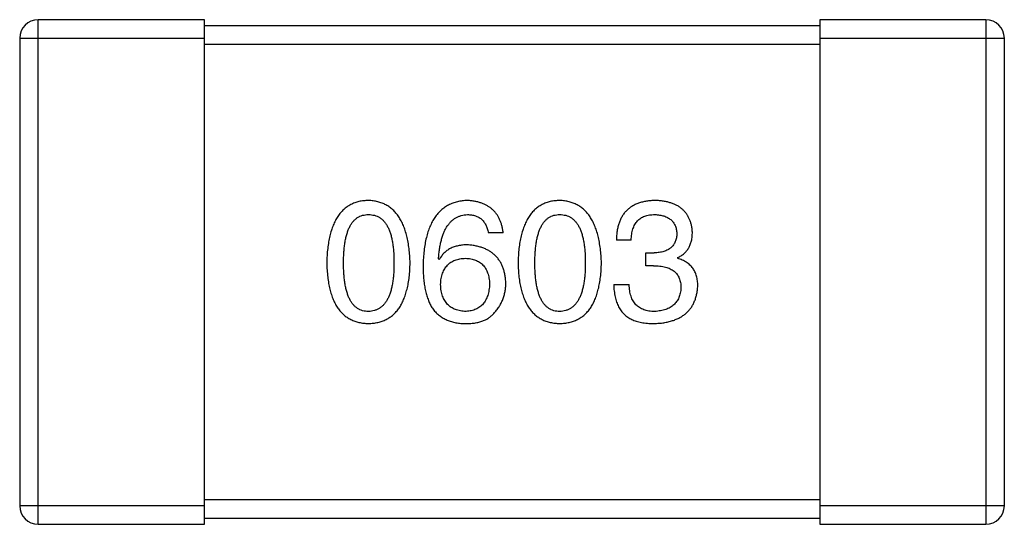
# Model space of a CAD drawing. Header units: millimetres. Extents: x 134 to 283, y 142 to 332.
# Tile 134 of 145: x 207.961 to 209.561, y 304.519 to 305.339. Entities that reach past the tile are written whole.
import ezdxf

# ---------------------------------------------------------------- set-up
doc = ezdxf.new("R2010")
doc.units = ezdxf.units.MM
doc.header["$LTSCALE"] = 0.1
doc.layers.get('0').update_dxf_attribs({"linetype": 'CONTINUOUS'})

msp = doc.modelspace()

# ---------------------------------------------------------------- linework, layer by layer
at = {"color": 7, "linetype": 'Continuous'}
for p, q in [((207.9915, 304.5194), (207.9915, 305.3394)), ((208.2615, 305.3394), (207.9915, 305.3394)), ((208.2615, 304.5194), (208.2615, 305.3394)), ((209.2615, 305.3294), (208.2615, 305.3294)), ((209.2615, 305.3394), (209.2615, 304.5194)), ((209.5315, 305.3394), (209.2615, 305.3394)), ((209.5315, 305.3394), (209.5315, 304.5194)), ((207.9615, 305.3094), (207.9615, 304.5494)), ((207.9615, 305.3094), (208.2615, 305.3094)), ((208.2615, 305.2994), (209.2615, 305.2994)), ((209.2615, 305.3094), (209.5615, 305.3094)), ((209.5615, 304.5494), (209.5615, 305.3094)), ((208.747, 304.9932), (208.723, 304.9932)), ((208.9551, 304.9812), (208.9311, 304.9812)), ((208.9792, 304.9396), (208.9792, 304.9604)), ((208.9792, 304.9604), (208.9923, 304.9604)), ((208.6432, 304.9495), (208.6421, 304.9506)), ((209.0306, 304.9528), (209.0306, 304.9517)), ((208.9912, 304.9396), (208.9792, 304.9396)), ((208.9267, 304.909), (208.9519, 304.909)), ((208.2615, 304.5494), (207.9615, 304.5494)), ((209.2615, 304.5594), (208.2615, 304.5594)), ((209.5615, 304.5494), (209.2615, 304.5494)), ((208.2615, 304.5294), (209.2615, 304.5294)), ((207.9915, 304.5194), (208.2615, 304.5194)), ((209.2615, 304.5194), (209.5315, 304.5194))]:
    msp.add_line(p, q, dxfattribs=at)
for centre, start, end in [((207.9915, 305.3094), 90, 180), ((209.5315, 305.3094), 0, 90), ((207.9915, 304.5494), 180, 270), ((209.5315, 304.5494), 270, 0)]:
    msp.add_arc(centre, 0.03, start, end, dxfattribs=at)
for points, knots in [([(208.5282, 305.0456), (208.5255, 305.0455), (208.5204, 305.0453), (208.5128, 305.044), (208.5058, 305.0419), (208.4993, 305.039), (208.4933, 305.0354), (208.4878, 305.0309), (208.4828, 305.0257), (208.4783, 305.0197), (208.4743, 305.0129), (208.4708, 305.0053), (208.4678, 304.997), (208.4653, 304.9879), (208.4633, 304.978), (208.4618, 304.9674), (208.4608, 304.956), (208.4606, 304.9481), (208.4604, 304.944)], [0, 0, 0, 0, 0.057911, 0.113262, 0.165956, 0.217443, 0.268511, 0.319665, 0.372, 0.426129, 0.483365, 0.543779, 0.607756, 0.676562, 0.749704, 0.827713, 0.911177, 1, 1, 1, 1]), ([(208.5959, 304.944), (208.5958, 304.948), (208.5954, 304.9558), (208.5943, 304.9671), (208.5927, 304.9777), (208.5906, 304.9875), (208.5881, 304.9965), (208.5851, 305.0048), (208.5816, 305.0123), (208.5775, 305.0191), (208.573, 305.0251), (208.5681, 305.0304), (208.5626, 305.0349), (208.5567, 305.0386), (208.5502, 305.0415), (208.5433, 305.0437), (208.5359, 305.0452), (208.5308, 305.0455), (208.5282, 305.0456)], [0, 0, 0, 0, 0.088475, 0.171606, 0.249595, 0.322626, 0.391327, 0.455765, 0.516374, 0.573675, 0.628522, 0.681161, 0.732559, 0.783563, 0.83504, 0.887639, 0.942585, 1, 1, 1, 1]), ([(208.6891, 305.0456), (208.6863, 305.0455), (208.6807, 305.0451), (208.6727, 305.0437), (208.6653, 305.0414), (208.6583, 305.0383), (208.6519, 305.0345), (208.646, 305.0298), (208.6407, 305.0243), (208.6359, 305.018), (208.6316, 305.011), (208.6279, 305.0031), (208.6247, 304.9945), (208.6221, 304.985), (208.62, 304.9748), (208.6185, 304.9638), (208.6173, 304.952), (208.6171, 304.9438), (208.617, 304.9396)], [0, 0, 0, 0, 0.058957, 0.115262, 0.16907, 0.221312, 0.273147, 0.324961, 0.377649, 0.432026, 0.488925, 0.549039, 0.612912, 0.680653, 0.753056, 0.830314, 0.912483, 1, 1, 1, 1]), ([(208.747, 304.9932), (208.7468, 304.9952), (208.7463, 304.9991), (208.745, 305.0047), (208.7434, 305.01), (208.7414, 305.0149), (208.7391, 305.0195), (208.7364, 305.0236), (208.7333, 305.0275), (208.7299, 305.031), (208.726, 305.0341), (208.7218, 305.0368), (208.7173, 305.0392), (208.7123, 305.0412), (208.707, 305.0429), (208.7014, 305.0442), (208.6954, 305.0451), (208.6912, 305.0455), (208.6891, 305.0456)], [0, 0, 0, 0, 0.06947, 0.136096, 0.199592, 0.260665, 0.319672, 0.377156, 0.433415, 0.489984, 0.546535, 0.604276, 0.663499, 0.725182, 0.788953, 0.855683, 0.926216, 1, 1, 1, 1]), ([(208.8391, 305.0456), (208.8364, 305.0455), (208.8312, 305.0453), (208.8237, 305.044), (208.8167, 305.0419), (208.8102, 305.039), (208.8041, 305.0354), (208.7986, 305.0309), (208.7936, 305.0257), (208.7892, 305.0197), (208.7851, 305.0129), (208.7817, 305.0053), (208.7787, 304.997), (208.7762, 304.9879), (208.7742, 304.978), (208.7727, 304.9674), (208.7717, 304.956), (208.7714, 304.9481), (208.7713, 304.944)], [0, 0, 0, 0, 0.057911, 0.113262, 0.165956, 0.217443, 0.268511, 0.319665, 0.372, 0.426129, 0.483365, 0.543779, 0.607756, 0.676562, 0.749704, 0.827713, 0.911177, 1, 1, 1, 1]), ([(208.9068, 304.944), (208.9066, 304.948), (208.9063, 304.9558), (208.9052, 304.9671), (208.9035, 304.9777), (208.9015, 304.9875), (208.899, 304.9965), (208.8959, 305.0048), (208.8924, 305.0123), (208.8884, 305.0191), (208.8839, 305.0251), (208.8789, 305.0304), (208.8735, 305.0349), (208.8675, 305.0386), (208.8611, 305.0415), (208.8542, 305.0437), (208.8468, 305.0452), (208.8417, 305.0455), (208.8391, 305.0456)], [0, 0, 0, 0, 0.088475, 0.171606, 0.249595, 0.322626, 0.391327, 0.455765, 0.516374, 0.573675, 0.628522, 0.681161, 0.732559, 0.783563, 0.83504, 0.887639, 0.942585, 1, 1, 1, 1]), ([(208.9945, 305.0456), (208.992, 305.0456), (208.9871, 305.0454), (208.98, 305.0445), (208.9734, 305.0432), (208.9672, 305.0413), (208.9615, 305.039), (208.9564, 305.0362), (208.9516, 305.0329), (208.9474, 305.029), (208.9436, 305.0248), (208.9404, 305.02), (208.9377, 305.0147), (208.9353, 305.0089), (208.9335, 305.0026), (208.9322, 304.9959), (208.9313, 304.9887), (208.9312, 304.9837), (208.9311, 304.9812)], [0, 0, 0, 0, 0.073232, 0.142595, 0.207997, 0.270074, 0.329156, 0.386529, 0.441846, 0.496976, 0.551877, 0.607941, 0.665637, 0.725446, 0.788542, 0.855101, 0.925196, 1, 1, 1, 1]), ([(209.0546, 304.9943), (209.0544, 304.9963), (209.0541, 305.0002), (209.053, 305.0058), (209.0516, 305.011), (209.0497, 305.0159), (209.0474, 305.0204), (209.0447, 305.0246), (209.0415, 305.0284), (209.038, 305.0318), (209.034, 305.0349), (209.0295, 305.0375), (209.0247, 305.0398), (209.0195, 305.0417), (209.0138, 305.0433), (209.0077, 305.0444), (209.0013, 305.0453), (208.9968, 305.0455), (208.9945, 305.0456)], [0, 0, 0, 0, 0.067521, 0.132139, 0.193339, 0.252064, 0.309083, 0.364848, 0.420021, 0.475612, 0.532002, 0.589602, 0.649896, 0.712634, 0.778603, 0.848416, 0.922155, 1, 1, 1, 1]), ([(208.4877, 304.944), (208.4878, 304.9472), (208.4878, 304.9533), (208.4883, 304.9623), (208.4891, 304.9706), (208.4901, 304.9783), (208.4916, 304.9853), (208.4933, 304.9918), (208.4953, 304.9977), (208.4977, 305.0029), (208.5004, 305.0076), (208.5034, 305.0117), (208.5068, 305.0151), (208.5104, 305.0179), (208.5144, 305.0201), (208.5187, 305.0216), (208.5234, 305.0225), (208.5265, 305.0226), (208.5282, 305.0227)], [0, 0, 0, 0, 0.096452, 0.187278, 0.271765, 0.350519, 0.423437, 0.491321, 0.554011, 0.612224, 0.666281, 0.717003, 0.764884, 0.811423, 0.856783, 0.902993, 0.950236, 1, 1, 1, 1]), ([(208.5282, 305.0227), (208.5299, 305.0226), (208.5331, 305.0225), (208.5379, 305.0216), (208.5423, 305.0201), (208.5464, 305.0179), (208.5502, 305.0151), (208.5536, 305.0117), (208.5567, 305.0076), (208.5595, 305.003), (208.5619, 304.9977), (208.564, 304.9918), (208.5658, 304.9854), (208.5672, 304.9783), (208.5683, 304.9706), (208.5691, 304.9623), (208.5696, 304.9533), (208.5697, 304.9472), (208.5697, 304.944)], [0, 0, 0, 0, 0.050604, 0.098688, 0.145699, 0.191791, 0.238625, 0.286717, 0.337546, 0.391814, 0.449755, 0.512106, 0.579685, 0.652048, 0.730262, 0.814146, 0.904281, 1, 1, 1, 1]), ([(208.6421, 304.9506), (208.6423, 304.9534), (208.6427, 304.9589), (208.6437, 304.9668), (208.645, 304.9743), (208.6466, 304.9812), (208.6484, 304.9876), (208.6506, 304.9934), (208.6531, 304.9988), (208.6559, 305.0036), (208.659, 305.0078), (208.6624, 305.0116), (208.6661, 305.0148), (208.6701, 305.0174), (208.6744, 305.0196), (208.6791, 305.0212), (208.684, 305.0223), (208.6873, 305.0226), (208.6891, 305.0227)], [0, 0, 0, 0, 0.089218, 0.173709, 0.252753, 0.326963, 0.397099, 0.462534, 0.524018, 0.582178, 0.637235, 0.689955, 0.741228, 0.791618, 0.841661, 0.892925, 0.945259, 1, 1, 1, 1]), ([(208.6891, 305.0227), (208.6913, 305.0226), (208.6957, 305.0225), (208.7018, 305.021), (208.7072, 305.0187), (208.7119, 305.0155), (208.7158, 305.0112), (208.719, 305.006), (208.7215, 304.9999), (208.7224, 304.9955), (208.723, 304.9932)], [0, 0, 0, 0, 0.136586, 0.261496, 0.378089, 0.490612, 0.605522, 0.725767, 0.8561, 1, 1, 1, 1]), ([(208.7986, 304.944), (208.7986, 304.9472), (208.7987, 304.9533), (208.7992, 304.9623), (208.8, 304.9706), (208.801, 304.9783), (208.8025, 304.9853), (208.8041, 304.9918), (208.8062, 304.9977), (208.8086, 305.0029), (208.8113, 305.0076), (208.8143, 305.0117), (208.8176, 305.0151), (208.8213, 305.0179), (208.8253, 305.0201), (208.8296, 305.0216), (208.8342, 305.0225), (208.8374, 305.0226), (208.8391, 305.0227)], [0, 0, 0, 0, 0.096452, 0.187278, 0.271765, 0.350519, 0.423437, 0.491321, 0.554011, 0.612224, 0.666281, 0.717003, 0.764884, 0.811423, 0.856783, 0.902993, 0.950236, 1, 1, 1, 1]), ([(208.8391, 305.0227), (208.8407, 305.0226), (208.844, 305.0225), (208.8488, 305.0216), (208.8532, 305.0201), (208.8573, 305.0179), (208.861, 305.0151), (208.8645, 305.0117), (208.8676, 305.0076), (208.8704, 305.003), (208.8728, 304.9977), (208.8749, 304.9918), (208.8766, 304.9854), (208.8781, 304.9783), (208.8792, 304.9706), (208.88, 304.9623), (208.8805, 304.9533), (208.8806, 304.9472), (208.8806, 304.944)], [0, 0, 0, 0, 0.050604, 0.098688, 0.145699, 0.191791, 0.238625, 0.286717, 0.337546, 0.391814, 0.449755, 0.512106, 0.579685, 0.652048, 0.730262, 0.814146, 0.904281, 1, 1, 1, 1]), ([(208.9551, 304.9812), (208.9552, 304.9828), (208.9553, 304.9861), (208.9559, 304.9908), (208.9567, 304.9952), (208.9579, 304.9993), (208.9593, 305.003), (208.961, 305.0064), (208.9629, 305.0096), (208.9652, 305.0124), (208.9677, 305.0148), (208.9706, 305.0169), (208.9737, 305.0187), (208.9771, 305.0202), (208.9808, 305.0213), (208.9847, 305.0221), (208.989, 305.0226), (208.9919, 305.0227), (208.9934, 305.0227)], [0, 0, 0, 0, 0.078134, 0.15164, 0.221358, 0.286689, 0.348614, 0.407697, 0.464247, 0.520153, 0.574432, 0.629291, 0.684538, 0.742032, 0.801329, 0.863637, 0.930123, 1, 1, 1, 1]), ([(208.9934, 305.0227), (208.9948, 305.0226), (208.9974, 305.0225), (209.0013, 305.022), (209.0049, 305.0213), (209.0083, 305.0205), (209.0115, 305.0193), (209.0143, 305.0179), (209.017, 305.0164), (209.0194, 305.0146), (209.0215, 305.0125), (209.0234, 305.0102), (209.0251, 305.0078), (209.0264, 305.0051), (209.0276, 305.0021), (209.0285, 304.999), (209.0291, 304.9956), (209.0293, 304.9933), (209.0295, 304.9921)], [0, 0, 0, 0, 0.078051, 0.151197, 0.220412, 0.286742, 0.34933, 0.409464, 0.467368, 0.52298, 0.578639, 0.633998, 0.690142, 0.746855, 0.805868, 0.867776, 0.932345, 1, 1, 1, 1]), ([(209.0295, 304.9921), (209.0294, 304.9909), (209.0292, 304.9884), (209.0287, 304.9849), (209.0279, 304.9817), (209.0268, 304.9787), (209.0254, 304.9759), (209.0238, 304.9733), (209.0219, 304.9709), (209.0196, 304.9688), (209.0172, 304.9669), (209.0144, 304.9653), (209.0114, 304.9639), (209.0081, 304.9627), (209.0045, 304.9618), (209.0007, 304.9611), (208.9966, 304.9606), (208.9938, 304.9605), (208.9923, 304.9604)], [0, 0, 0, 0, 0.067741, 0.131599, 0.192143, 0.249977, 0.306453, 0.361639, 0.416449, 0.471489, 0.527582, 0.584873, 0.644974, 0.70814, 0.77492, 0.845909, 0.920585, 1, 1, 1, 1]), ([(209.0306, 304.9528), (209.0325, 304.9537), (209.0362, 304.9556), (209.0412, 304.9593), (209.0453, 304.9636), (209.0488, 304.9686), (209.0514, 304.9741), (209.0533, 304.9803), (209.0544, 304.9871), (209.0545, 304.9918), (209.0546, 304.9943)], [0, 0, 0, 0, 0.125227, 0.244792, 0.361427, 0.478215, 0.59667, 0.722058, 0.856314, 1, 1, 1, 1]), ([(208.6891, 304.9735), (208.6864, 304.9735), (208.6814, 304.9733), (208.674, 304.9722), (208.6673, 304.9703), (208.6612, 304.9677), (208.6557, 304.9643), (208.6508, 304.9601), (208.6466, 304.9551), (208.6443, 304.9514), (208.6432, 304.9495)], [0, 0, 0, 0, 0.144617, 0.279572, 0.40596, 0.526097, 0.64389, 0.760003, 0.877724, 1, 1, 1, 1]), ([(208.7514, 304.9112), (208.7513, 304.9136), (208.751, 304.9181), (208.75, 304.9248), (208.7486, 304.931), (208.7468, 304.9368), (208.7445, 304.9422), (208.7417, 304.9471), (208.7385, 304.9517), (208.7348, 304.9558), (208.7306, 304.9595), (208.726, 304.9628), (208.721, 304.9656), (208.7155, 304.9681), (208.7095, 304.9701), (208.7031, 304.9717), (208.6963, 304.9729), (208.6915, 304.9733), (208.6891, 304.9735)], [0, 0, 0, 0, 0.071527, 0.139094, 0.20346, 0.264939, 0.323904, 0.381383, 0.437591, 0.493343, 0.549401, 0.606085, 0.664838, 0.725424, 0.788712, 0.855452, 0.925772, 1, 1, 1, 1]), ([(208.6454, 304.909), (208.6455, 304.9107), (208.6457, 304.914), (208.6464, 304.9187), (208.6474, 304.9231), (208.6486, 304.9272), (208.6502, 304.931), (208.652, 304.9345), (208.6541, 304.9377), (208.6565, 304.9405), (208.6592, 304.943), (208.6622, 304.9452), (208.6654, 304.9471), (208.669, 304.9486), (208.6728, 304.9499), (208.6769, 304.9508), (208.6812, 304.9515), (208.6843, 304.9516), (208.6858, 304.9517)], [0, 0, 0, 0, 0.076072, 0.148369, 0.216753, 0.281358, 0.342792, 0.401604, 0.458929, 0.514444, 0.569818, 0.625343, 0.681554, 0.739608, 0.800134, 0.863477, 0.929547, 1, 1, 1, 1]), ([(208.6858, 304.9517), (208.6873, 304.9516), (208.6902, 304.9515), (208.6945, 304.9508), (208.6985, 304.95), (208.7022, 304.9487), (208.7056, 304.9472), (208.7088, 304.9454), (208.7117, 304.9432), (208.7143, 304.9408), (208.7166, 304.938), (208.7187, 304.9349), (208.7204, 304.9315), (208.722, 304.9278), (208.7231, 304.9238), (208.7241, 304.9196), (208.7248, 304.9149), (208.725, 304.9118), (208.7251, 304.9101)], [0, 0, 0, 0, 0.069884, 0.136529, 0.199638, 0.259844, 0.317774, 0.374356, 0.430026, 0.485148, 0.5409, 0.597889, 0.657472, 0.718614, 0.783613, 0.85129, 0.923712, 1, 1, 1, 1]), ([(209.0633, 304.9068), (209.0633, 304.9083), (209.0633, 304.9111), (209.0628, 304.9151), (209.0623, 304.919), (209.0613, 304.9227), (209.0602, 304.9262), (209.0588, 304.9295), (209.0571, 304.9327), (209.0552, 304.9356), (209.053, 304.9383), (209.0506, 304.9408), (209.0478, 304.9431), (209.0449, 304.9452), (209.0417, 304.9471), (209.0382, 304.9489), (209.0345, 304.9504), (209.0319, 304.9512), (209.0306, 304.9517)], [0, 0, 0, 0, 0.071215, 0.138707, 0.20396, 0.266995, 0.327734, 0.387609, 0.445602, 0.503345, 0.561136, 0.618597, 0.677672, 0.738255, 0.799989, 0.863961, 0.930555, 1, 1, 1, 1]), ([(208.4604, 304.944), (208.4606, 304.9401), (208.4608, 304.9325), (208.4619, 304.9214), (208.4633, 304.9111), (208.4653, 304.9016), (208.4678, 304.8927), (208.4708, 304.8847), (208.4743, 304.8774), (208.4783, 304.8708), (208.4828, 304.8649), (208.4878, 304.8599), (208.4933, 304.8556), (208.4993, 304.8521), (208.5059, 304.8493), (208.5129, 304.8473), (208.5204, 304.846), (208.5255, 304.8458), (208.5282, 304.8456)], [0, 0, 0, 0, 0.087693, 0.170223, 0.247496, 0.319826, 0.387768, 0.451403, 0.511459, 0.568358, 0.622671, 0.675251, 0.726739, 0.778422, 0.830759, 0.884394, 0.940865, 1, 1, 1, 1]), ([(208.5282, 304.8653), (208.5265, 304.8654), (208.5234, 304.8655), (208.5187, 304.8664), (208.5144, 304.8679), (208.5104, 304.8702), (208.5067, 304.873), (208.5034, 304.8764), (208.5004, 304.8804), (208.4977, 304.8851), (208.4953, 304.8903), (208.4933, 304.8962), (208.4916, 304.9027), (208.4901, 304.9097), (208.4891, 304.9174), (208.4883, 304.9258), (208.4878, 304.9347), (208.4878, 304.9408), (208.4877, 304.944)], [0, 0, 0, 0, 0.049766, 0.097012, 0.143225, 0.188786, 0.235079, 0.282962, 0.333687, 0.387747, 0.445963, 0.508657, 0.576545, 0.649868, 0.72822, 0.812712, 0.903543, 1, 1, 1, 1]), ([(208.5282, 304.8456), (208.5308, 304.8458), (208.536, 304.846), (208.5435, 304.8473), (208.5505, 304.8493), (208.557, 304.8521), (208.5631, 304.8556), (208.5686, 304.8599), (208.5736, 304.865), (208.5781, 304.8708), (208.5821, 304.8774), (208.5856, 304.8847), (208.5885, 304.8927), (208.591, 304.9016), (208.5931, 304.9111), (208.5945, 304.9214), (208.5955, 304.9325), (208.5958, 304.9401), (208.5959, 304.944)], [0, 0, 0, 0, 0.059134, 0.115603, 0.169236, 0.221572, 0.273254, 0.32474, 0.377319, 0.431815, 0.488555, 0.548609, 0.612242, 0.680182, 0.75251, 0.829782, 0.91231, 1, 1, 1, 1]), ([(208.5697, 304.944), (208.5697, 304.9409), (208.5696, 304.9348), (208.5691, 304.926), (208.5683, 304.9178), (208.5672, 304.9102), (208.5658, 304.9031), (208.564, 304.8967), (208.5619, 304.8908), (208.5595, 304.8856), (208.5567, 304.8809), (208.5536, 304.8769), (208.5502, 304.8734), (208.5464, 304.8706), (208.5423, 304.8683), (208.5379, 304.8667), (208.5331, 304.8656), (208.5299, 304.8654), (208.5282, 304.8653)], [0, 0, 0, 0, 0.094834, 0.184067, 0.267029, 0.344713, 0.417334, 0.484367, 0.546941, 0.604717, 0.65953, 0.710539, 0.759381, 0.806382, 0.853027, 0.900623, 0.949121, 1, 1, 1, 1]), ([(208.617, 304.9396), (208.617, 304.9361), (208.617, 304.9292), (208.6178, 304.9192), (208.6188, 304.9098), (208.6204, 304.901), (208.6224, 304.8928), (208.6248, 304.8852), (208.6277, 304.8782), (208.63, 304.874), (208.6312, 304.8719)], [0, 0, 0, 0, 0.151498, 0.29521, 0.430242, 0.557137, 0.677306, 0.790845, 0.898111, 1, 1, 1, 1]), ([(208.7713, 304.944), (208.7714, 304.9401), (208.7717, 304.9325), (208.7727, 304.9214), (208.7742, 304.9111), (208.7762, 304.9016), (208.7787, 304.8927), (208.7817, 304.8847), (208.7851, 304.8774), (208.7892, 304.8708), (208.7936, 304.8649), (208.7986, 304.8599), (208.8042, 304.8556), (208.8102, 304.8521), (208.8167, 304.8493), (208.8237, 304.8473), (208.8312, 304.846), (208.8364, 304.8458), (208.8391, 304.8456)], [0, 0, 0, 0, 0.087693, 0.170223, 0.247496, 0.319826, 0.387768, 0.451403, 0.511459, 0.568358, 0.622671, 0.675251, 0.726739, 0.778422, 0.830759, 0.884394, 0.940865, 1, 1, 1, 1]), ([(208.8391, 304.8653), (208.8374, 304.8654), (208.8342, 304.8655), (208.8296, 304.8664), (208.8253, 304.8679), (208.8213, 304.8702), (208.8176, 304.873), (208.8143, 304.8764), (208.8113, 304.8804), (208.8086, 304.8851), (208.8062, 304.8903), (208.8041, 304.8962), (208.8025, 304.9027), (208.801, 304.9097), (208.7999, 304.9174), (208.7992, 304.9258), (208.7987, 304.9347), (208.7986, 304.9408), (208.7986, 304.944)], [0, 0, 0, 0, 0.049766, 0.097012, 0.143225, 0.188786, 0.235079, 0.282962, 0.333687, 0.387747, 0.445963, 0.508657, 0.576545, 0.649868, 0.72822, 0.812712, 0.903543, 1, 1, 1, 1]), ([(208.8391, 304.8456), (208.8417, 304.8458), (208.8469, 304.846), (208.8544, 304.8473), (208.8614, 304.8493), (208.8679, 304.8521), (208.8739, 304.8556), (208.8795, 304.8599), (208.8845, 304.865), (208.889, 304.8708), (208.893, 304.8774), (208.8964, 304.8847), (208.8994, 304.8927), (208.9019, 304.9016), (208.9039, 304.9111), (208.9054, 304.9214), (208.9064, 304.9325), (208.9067, 304.9401), (208.9068, 304.944)], [0, 0, 0, 0, 0.059134, 0.115603, 0.169236, 0.221572, 0.273254, 0.32474, 0.377319, 0.431815, 0.488555, 0.548609, 0.612242, 0.680182, 0.75251, 0.829782, 0.91231, 1, 1, 1, 1]), ([(208.8806, 304.944), (208.8806, 304.9409), (208.8805, 304.9348), (208.88, 304.926), (208.8792, 304.9178), (208.8781, 304.9102), (208.8767, 304.9031), (208.8749, 304.8967), (208.8728, 304.8908), (208.8703, 304.8856), (208.8676, 304.8809), (208.8645, 304.8769), (208.8611, 304.8734), (208.8573, 304.8706), (208.8532, 304.8683), (208.8488, 304.8667), (208.844, 304.8656), (208.8407, 304.8654), (208.8391, 304.8653)], [0, 0, 0, 0, 0.094834, 0.184067, 0.267029, 0.344713, 0.417334, 0.484367, 0.546941, 0.604717, 0.65953, 0.710539, 0.759381, 0.806382, 0.853027, 0.900623, 0.949121, 1, 1, 1, 1]), ([(208.9912, 304.9396), (208.993, 304.9396), (208.9965, 304.9396), (209.0016, 304.9391), (209.0063, 304.9385), (209.0107, 304.9374), (209.0148, 304.9362), (209.0185, 304.9347), (209.0218, 304.9328), (209.0248, 304.9307), (209.0275, 304.9283), (209.0298, 304.9256), (209.0317, 304.9226), (209.0333, 304.9193), (209.0345, 304.9158), (209.0354, 304.912), (209.0359, 304.9079), (209.036, 304.905), (209.036, 304.9036)], [0, 0, 0, 0, 0.082495, 0.159728, 0.232496, 0.300725, 0.365163, 0.425859, 0.483728, 0.538892, 0.592921, 0.646195, 0.699968, 0.754746, 0.811387, 0.870806, 0.933482, 1, 1, 1, 1]), ([(208.6869, 304.8653), (208.6853, 304.8654), (208.6822, 304.8655), (208.6777, 304.8662), (208.6735, 304.8671), (208.6696, 304.8684), (208.6659, 304.87), (208.6626, 304.8719), (208.6595, 304.8741), (208.6568, 304.8768), (208.6543, 304.8797), (208.6522, 304.8829), (208.6502, 304.8865), (208.6487, 304.8904), (208.6474, 304.8946), (208.6464, 304.8991), (208.6457, 304.904), (208.6455, 304.9073), (208.6454, 304.909)], [0, 0, 0, 0, 0.070403, 0.137196, 0.200053, 0.260887, 0.31876, 0.37535, 0.430743, 0.485927, 0.541678, 0.598832, 0.657726, 0.719441, 0.783504, 0.851852, 0.923533, 1, 1, 1, 1]), ([(208.7251, 304.9101), (208.725, 304.9084), (208.7248, 304.905), (208.7241, 304.9002), (208.7232, 304.8956), (208.722, 304.8914), (208.7206, 304.8875), (208.7188, 304.8839), (208.7169, 304.8806), (208.7146, 304.8776), (208.712, 304.8749), (208.7092, 304.8726), (208.7061, 304.8706), (208.7028, 304.8688), (208.6992, 304.8675), (208.6953, 304.8664), (208.6912, 304.8657), (208.6884, 304.8654), (208.6869, 304.8653)], [0, 0, 0, 0, 0.078863, 0.153308, 0.223539, 0.289857, 0.35341, 0.413572, 0.471721, 0.528235, 0.584279, 0.638781, 0.69466, 0.751251, 0.809198, 0.869697, 0.933318, 1, 1, 1, 1]), ([(208.7317, 304.862), (208.7333, 304.8638), (208.7364, 304.8672), (208.7404, 304.8728), (208.7438, 304.8786), (208.7466, 304.8847), (208.7487, 304.891), (208.7503, 304.8975), (208.7512, 304.9043), (208.7513, 304.9089), (208.7514, 304.9112)], [0, 0, 0, 0, 0.129393, 0.255335, 0.378531, 0.500878, 0.622934, 0.746191, 0.87096, 1, 1, 1, 1]), ([(208.9267, 304.909), (208.9268, 304.9073), (208.9269, 304.9038), (208.9274, 304.8987), (208.9281, 304.8938), (208.9289, 304.8891), (208.93, 304.8847), (208.9313, 304.8806), (208.9329, 304.8767), (208.9346, 304.873), (208.9365, 304.8695), (208.9387, 304.8663), (208.9411, 304.8634), (208.9437, 304.8606), (208.9465, 304.8581), (208.9496, 304.8559), (208.9528, 304.8539), (208.9551, 304.8528), (208.9562, 304.8522)], [0, 0, 0, 0, 0.078937, 0.154495, 0.226898, 0.296844, 0.363348, 0.427781, 0.48946, 0.549586, 0.607902, 0.664733, 0.720805, 0.776157, 0.831175, 0.886736, 0.943094, 1, 1, 1, 1]), ([(208.9934, 304.8653), (208.9918, 304.8653), (208.9886, 304.8654), (208.984, 304.8659), (208.9797, 304.8668), (208.9757, 304.868), (208.972, 304.8695), (208.9686, 304.8714), (208.9655, 304.8736), (208.9627, 304.8762), (208.9603, 304.8791), (208.9581, 304.8824), (208.9563, 304.886), (208.9548, 304.89), (208.9536, 304.8943), (208.9527, 304.8989), (208.9521, 304.9038), (208.9519, 304.9073), (208.9519, 304.909)], [0, 0, 0, 0, 0.071272, 0.13882, 0.201858, 0.262757, 0.320043, 0.376709, 0.431462, 0.486034, 0.541209, 0.597703, 0.65589, 0.717768, 0.782056, 0.850407, 0.92277, 1, 1, 1, 1]), ([(208.9923, 304.8456), (208.995, 304.8458), (209.0004, 304.846), (209.0081, 304.8469), (209.0153, 304.8484), (209.0221, 304.8502), (209.0283, 304.8524), (209.034, 304.8552), (209.0393, 304.8583), (209.044, 304.8619), (209.0482, 304.866), (209.0519, 304.8705), (209.0551, 304.8755), (209.0578, 304.8809), (209.06, 304.8868), (209.0616, 304.8931), (209.0628, 304.8998), (209.0632, 304.9045), (209.0633, 304.9068)], [0, 0, 0, 0, 0.078078, 0.151942, 0.221594, 0.28726, 0.350176, 0.409768, 0.467648, 0.523784, 0.578904, 0.634014, 0.689819, 0.746826, 0.805875, 0.867063, 0.931764, 1, 1, 1, 1]), ([(209.036, 304.9036), (209.0359, 304.9021), (209.0357, 304.8993), (209.0349, 304.8951), (209.034, 304.8913), (209.0326, 304.8877), (209.031, 304.8843), (209.0291, 304.8812), (209.0268, 304.8785), (209.0243, 304.8759), (209.0215, 304.8736), (209.0183, 304.8716), (209.0149, 304.8699), (209.0112, 304.8684), (209.0071, 304.8673), (209.0028, 304.8664), (208.9982, 304.8656), (208.995, 304.8654), (208.9934, 304.8653)], [0, 0, 0, 0, 0.068514, 0.133941, 0.195994, 0.255362, 0.312994, 0.369441, 0.424687, 0.480522, 0.537148, 0.594801, 0.654411, 0.716817, 0.781981, 0.850498, 0.923306, 1, 1, 1, 1]), ([(208.6312, 304.8719), (208.6326, 304.8699), (208.6356, 304.8659), (208.6408, 304.8607), (208.6465, 304.8563), (208.6527, 304.8526), (208.6594, 304.8497), (208.6667, 304.8476), (208.6744, 304.8461), (208.6798, 304.8458), (208.6825, 304.8456)], [0, 0, 0, 0, 0.125033, 0.246266, 0.36603, 0.485265, 0.606781, 0.732144, 0.862551, 1, 1, 1, 1]), ([(208.6825, 304.8456), (208.6853, 304.8456), (208.6907, 304.8455), (208.6985, 304.8461), (208.7057, 304.8473), (208.7122, 304.8491), (208.7181, 304.8514), (208.7233, 304.8543), (208.7279, 304.8578), (208.7305, 304.8606), (208.7317, 304.862)], [0, 0, 0, 0, 0.156782, 0.301945, 0.436395, 0.561474, 0.678489, 0.78853, 0.894967, 1, 1, 1, 1]), ([(208.9562, 304.8522), (208.9574, 304.8517), (208.9597, 304.8506), (208.9635, 304.8493), (208.9675, 304.8481), (208.9719, 304.8473), (208.9766, 304.8465), (208.9815, 304.846), (208.9868, 304.8457), (208.9904, 304.8457), (208.9923, 304.8456)], [0, 0, 0, 0, 0.101955, 0.208983, 0.322698, 0.44339, 0.570851, 0.70629, 0.84885, 1, 1, 1, 1])]:
    msp.add_open_spline(points, degree=3, knots=knots, dxfattribs=at)

doc.saveas('drawing.dxf')
